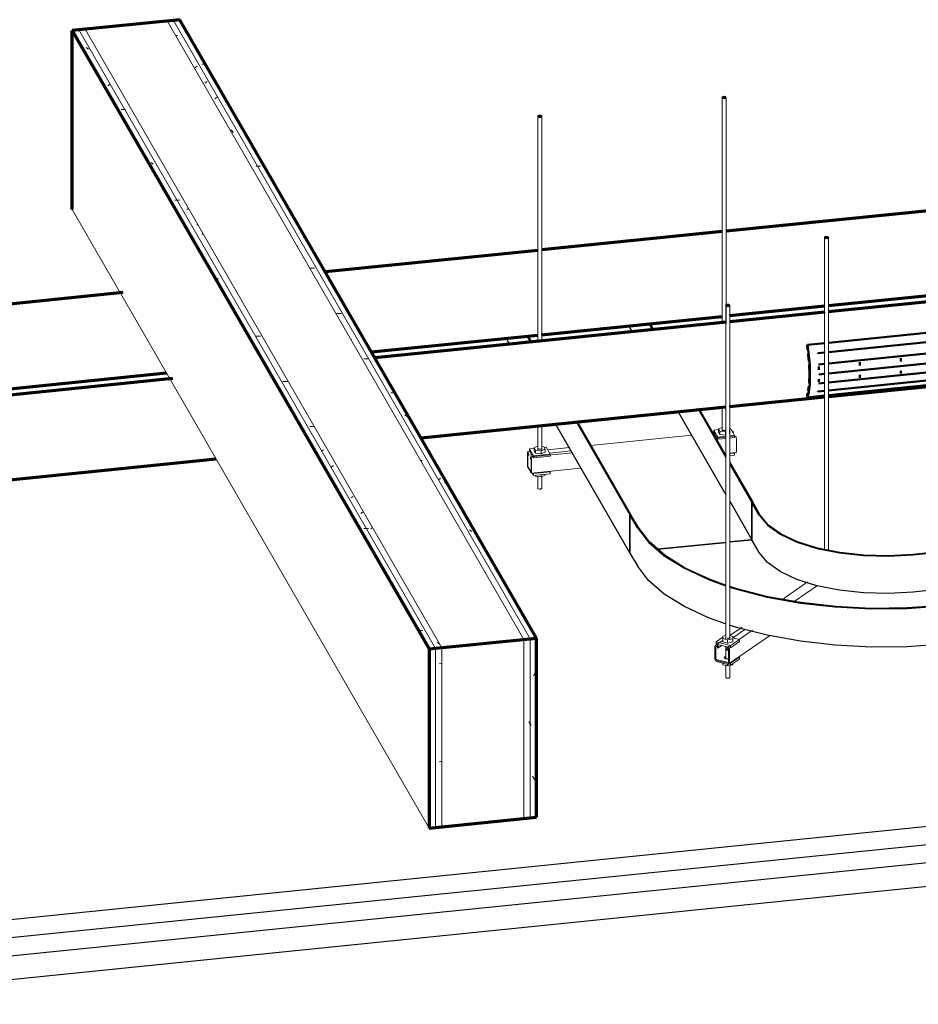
# Model space of a CAD drawing. Header units: inches. Extents: x -723 to 1689, y -292 to 603.
# Tile 22 of 40: x 463 to 548, y -103 to -10. Entities that reach past the tile are written whole.
import ezdxf

# ---------------------------------------------------------------- set-up
doc = ezdxf.new("R2010")
doc.units = ezdxf.units.IN
doc.header["$MEASUREMENT"] = 0
doc.linetypes.add('Center', pattern=[1.25, 0.25, -0.1875, 0.625, -0.1875])
for name, color, linetype, lineweight in [('A-WALL', 113, 'Continuous', 18), ('A-WALL-PATT', 111, 'Continuous', 60), ('E-CABL-TRAY', 211, 'Continuous', 30), ('E-POWR-CNDT', 130, 'Continuous', 30), ('I-WALL', 2, 'Continuous', 18), ('M-HVAC-CDFF', 50, 'Continuous', 40), ('M-HVAC-DUCT', 70, 'Continuous', 60), ('S-BEAM', 12, 'Continuous', 9), ('S-COLS', 52, 'Continuous', 9), ('S-FSTN', 2, 'Continuous', 9)]:
    doc.layers.add(name, color=color, linetype=linetype, lineweight=lineweight)
pattern_1 = [(0, (280.7, -203.18), (10.24, 1.075), [0.4224, -7.258, 0.4224, -7.258, -40.96]), (0, (280.7, -203.18), (10.24, 1.075), [-15.36, 0.4224, -14.938, 0.4224, -7.258, -17.92]), (0, (280.7, -203.18), (10.24, 1.075), [-38.4, 0.4224, -4.698, 0.4224, -12.378]), (143.968, (284.54, -202.642), (-7.337185, 3.186645), [0.26116, -4.487, 0.26116, -4.487, -25.325]), (143.968, (284.54, -202.642), (-7.337185, 3.186645), [-9.497, 0.26116, -9.236, 0.26116, -4.487, -11.08]), (143.968, (284.54, -202.642), (-7.337185, 3.186645), [-23.742, 0.26116, -2.904, 0.26116, -7.653]), (216.032, (285.82, -200.492), (-2.903239, -4.2622), [0.26116, -4.487, 0.26116, -4.487, -25.325]), (216.032, (285.82, -200.492), (-2.903239, -4.2622), [-9.497, 0.26116, -9.236, 0.26116, -4.487, -11.08]), (216.032, (285.82, -200.492), (-2.903239, -4.2622), [-23.742, 0.26116, -2.904, 0.26116, -7.653])]
pattern_2 = [(5.806, (214.247, -83.982), (9.952693, 3.334927), [0.41266, -7.09, 0.41266, -7.09, -40.015]), (5.806, (214.247, -83.982), (9.952693, 3.334927), [-15.006, 0.41266, -14.593, 0.41266, -7.09, -17.507]), (5.806, (214.247, -83.982), (9.952693, 3.334927), [-37.514, 0.41266, -4.589, 0.41266, -12.092]), (123.416, (217.979, -82.441), (-7.130957, 6.1614), [0.37273, -6.404, 0.37273, -6.404, -36.144]), (123.416, (217.979, -82.441), (-7.130957, 6.1614), [-13.554, 0.37273, -13.181, 0.37273, -6.404, -15.813]), (123.416, (217.979, -82.441), (-7.130957, 6.1614), [-33.885, 0.37273, -4.145, 0.37273, -10.922]), (239.812, (219.223, -77.668), (-2.821277, -9.497387), [0.40822, -7.014, 0.40822, -46.599]), (239.812, (219.223, -77.668), (-2.821277, -9.497387), [-7.83, -7.014, 0.40822, -14.436, -24.741]), (239.812, (219.223, -77.668), (-2.821277, -9.497387), [-29.689, 0.40822, -7.014, 0.40822, -16.91]), (239.812, (219.223, -77.668), (-2.821277, -9.497387), [-37.519, -4.54, 0.40822, -11.962])]

# ---------------------------------------------------------------- blocks, each defined once
blk = doc.blocks.new('ST-VDC-01_ARCH_REF_v001_rvt_rvt-3-3D - L1 - Retail 109')
at = {"layer": 'A-WALL-PATT', "lineweight": 9}
h = blk.add_hatch(dxfattribs=at)
h.set_pattern_fill('FP_13', color=256, style=0, pattern_type=2)
h.set_pattern_definition(pattern_1)
h.paths.add_polyline_path([(404.49, -68.567), (405.097, -68.505), (371.255, -9.802), (370.647, -9.864), (402.569, -65.236)])
h = blk.add_hatch(dxfattribs=at)
h.set_pattern_fill('FP_13', color=256, style=0, pattern_type=2)
h.set_pattern_definition(pattern_1)
h.paths.add_polyline_path([(405.097, -68.505), (405.705, -68.444), (371.862, -9.741), (371.255, -9.802), (403.024, -64.909)])
h = blk.add_hatch(dxfattribs=at)
h.set_pattern_fill('FP_13', color=256, style=0, pattern_type=2)
h.set_pattern_definition(pattern_1)
h.paths.add_polyline_path([(395.5, -69.481), (396.107, -69.42), (362.265, -10.716), (361.657, -10.778), (392.863, -64.909)])
h = blk.add_hatch(dxfattribs=at)
h.set_pattern_fill('FP_13', color=256, style=0, pattern_type=2)
h.set_pattern_definition(pattern_1)
h.paths.add_polyline_path([(396.107, -69.42), (396.714, -69.358), (362.872, -10.655), (362.265, -10.716), (393.506, -64.909)])
h = blk.add_hatch(dxfattribs=at)
h.set_pattern_fill('FP_9', color=256, style=0, pattern_type=2)
h.set_pattern_definition(pattern_2)
h.paths.add_polyline_path([(404.49, -85.562), (405.097, -85.501), (405.097, -68.505), (404.49, -68.567), (404.49, -83.812)])
h = blk.add_hatch(dxfattribs=at)
h.set_pattern_fill('FP_9', color=256, style=0, pattern_type=2)
h.set_pattern_definition(pattern_2)
h.paths.add_polyline_path([(405.097, -85.501), (405.705, -85.439), (405.705, -68.444), (405.097, -68.505), (405.097, -83.812)])
h = blk.add_hatch(dxfattribs=at)
h.set_pattern_fill('FP_9', color=256, style=0, pattern_type=2)
h.set_pattern_definition(pattern_2)
h.paths.add_polyline_path([(395.5, -86.476), (396.107, -86.415), (396.107, -69.42), (395.5, -69.481), (395.5, -83.812)])
h = blk.add_hatch(dxfattribs=at)
h.set_pattern_fill('FP_9', color=256, style=0, pattern_type=2)
h.set_pattern_definition(pattern_2)
h.paths.add_polyline_path([(396.107, -86.415), (396.714, -86.353), (396.714, -69.358), (396.107, -69.42), (396.107, -83.812)])
at = {"layer": 'A-WALL', "color": 10}
for p, q in [((404.49, -68.567), (370.647, -9.864)), ((405.097, -68.505), (371.255, -9.802)), ((396.107, -69.42), (362.265, -10.716)), ((396.714, -69.358), (362.872, -10.655)), ((404.49, -85.562), (404.49, -68.567)), ((405.097, -85.501), (405.097, -68.505)), ((396.107, -86.415), (396.107, -69.42)), ((396.714, -86.353), (396.714, -69.358))]:
    blk.add_line(p, q, dxfattribs=at)
at = {"layer": 'I-WALL', "color": 250, "lineweight": 70}
for p, q in [((371.862, -9.741), (361.657, -10.778)), ((405.705, -68.444), (371.862, -9.741)), ((361.657, -10.778), (395.5, -69.481)), ((361.657, -27.773), (361.657, -10.778)), ((395.5, -69.481), (405.705, -68.444)), ((405.705, -85.439), (405.705, -68.444)), ((395.5, -69.481), (395.5, -86.476)), ((395.5, -86.476), (405.705, -85.439))]:
    blk.add_line(p, q, dxfattribs=at)
at = {"layer": 'I-WALL', "color": 10}
blk.add_line((361.657, -27.773), (395.5, -86.476), dxfattribs=at)
blk = doc.blocks.new('Supply Grille - Double Deflection - Curve Face Rectangular Neck - 16x4 Connection 8 Diameter Duct-V45-3D - L1 - Retail 109')
at = {"layer": 'M-HVAC-CDFF', "color": 172, "lineweight": 50}
for p, q in [((448.661, -38.851), (433.39, -40.404)), ((447.931, -39.827), (433.39, -41.305)), ((431.41, -40.605), (431.365, -40.674)), ((431.365, -40.674), (431.427, -41.097)), ((433.057, -40.438), (431.41, -40.605)), ((433.391, -42.377), (448.021, -40.889)), ((433.056, -41.339), (432.38, -41.408)), ((433.395, -43.336), (448.049, -41.846)), ((432.47, -42.471), (433.055, -42.411)), ((433.395, -44.192), (448.021, -42.705)), ((432.498, -43.427), (433.055, -43.37)), ((447.931, -43.457), (433.396, -44.935)), ((433.396, -45.395), (448.662, -43.843)), ((432.47, -44.286), (433.054, -44.226)), ((431.427, -45.164), (431.365, -45.372)), ((431.365, -45.372), (431.41, -45.597)), ((431.41, -45.597), (433.053, -45.43)), ((433.053, -44.969), (432.38, -45.038))]:
    blk.add_line(p, q, dxfattribs=at)
for points in [[(448.661, -38.851, 0), (448.791, -39.827, 0), (448.872, -40.815, 0), (448.899, -41.759, 0), (448.872, -42.608, 0), (448.791, -43.315, 0), (448.662, -43.843, 0)], [(431.41, -45.597, 0), (431.54, -45.069, 0), (431.62, -44.362, 0), (431.648, -43.513, 0), (431.62, -42.569, 0), (431.539, -41.581, 0), (431.41, -40.605, 0)], [(431.474, -41.478, 0), (431.487, -41.593, 0), (431.538, -42.144, 0)], [(431.56, -42.466, 0), (431.563, -42.522, 0), (431.589, -43.411, 0)], [(431.589, -43.411, 0), (431.563, -44.21, 0), (431.56, -44.255, 0)], [(431.538, -44.502, 0), (431.487, -44.876, 0), (431.474, -44.947, 0)]]:
    blk.add_polyline3d(points, dxfattribs=at)
for centre, start_param, end_param in [((447.049, -40.111), 4.749362, 4.757994), ((435.386, -41.297), 4.749362, 4.757994), ((439.273, -40.902), 4.749362, 4.757994), ((443.161, -40.506), 4.749362, 4.757994), ((447.049, -40.111), 4.381479, 4.459483), ((431.498, -41.692), 4.749362, 4.757994), ((439.273, -40.902), 4.381479, 4.459483), ((443.161, -40.506), 4.381479, 4.459483), ((431.498, -41.692), 4.381479, 4.459483), ((435.386, -41.297), 4.381479, 4.459483), ((443.161, -40.506), 4.076674, 4.1546), ((447.049, -40.111), 4.076674, 4.1546), ((431.498, -41.692), 4.076674, 4.1546), ((435.386, -41.297), 4.076674, 4.1546), ((439.273, -40.902), 4.076674, 4.1546), ((443.161, -40.506), 3.778079, 3.786808), ((447.049, -40.111), 3.778079, 3.786808), ((435.386, -41.297), 3.778079, 3.786808), ((439.273, -40.902), 3.778079, 3.786808), ((431.498, -41.692), 3.778079, 3.786808)]:
    blk.add_ellipse(centre, major_axis=(-0.43, 4.228), ratio=0.213552, start_param=start_param, end_param=end_param, dxfattribs=at)
blk = doc.blocks.new('ST-VDC-01_HVAC_REF_v001_rvt_rvt-3-3D - L1 - Retail 109')
at = {"layer": 'M-HVAC-DUCT', "color": 200, "lineweight": 70}
for p, q in [((507.282, -21.324), (423.681, -29.824)), ((423.314, -29.862), (406.186, -31.603)), ((405.82, -31.641), (385.669, -33.689)), ((433.388, -36.879), (466.78, -33.484)), ((366.441, -35.644), (322.617, -40.1)), ((424.005, -37.833), (433.059, -36.912)), ((406.188, -39.644), (423.311, -37.903)), ((390.048, -41.285), (405.817, -39.682)), ((323.426, -48.059), (370.588, -43.264))]:
    blk.add_line(p, q, dxfattribs=at)
at = {"layer": 'M-HVAC-DUCT', "color": 180, "lineweight": 70}
for p, q in [((466.777, -34.085), (433.388, -37.479)), ((433.059, -37.513), (424.003, -38.434)), ((423.687, -38.466), (390.375, -41.853)), ((433.397, -45.52), (466.777, -42.126)), ((371.148, -43.808), (302.8, -50.757)), ((424.014, -46.474), (433.053, -45.555)), ((394.754, -49.449), (423.681, -46.507)), ((303.609, -58.716), (375.294, -51.427))]:
    blk.add_line(p, q, dxfattribs=at)
at = {"layer": 'M-HVAC-CDFF', "color": 172, "linetype": 'Center', "lineweight": 50}
blk.add_blockref('Supply Grille - Double Deflection - Curve Face Rectangular Neck - 16x4 Connection 8 Diameter Duct-V45-3D - L1 - Retail 109', (0, 0), dxfattribs=at)
blk = doc.blocks.new('Channel Horizontal Bend - Standard-1170927-3D - L1 - Retail 109')
at = {"layer": 'E-CABL-TRAY'}
for p, q in [((426.133, -55.569), (426.23, -55.559)), ((426.133, -59.108), (426.133, -55.569)), ((426.839, -56.793), (426.133, -55.569)), ((426.936, -56.784), (426.23, -55.559)), ((414.567, -56.745), (414.664, -56.735)), ((414.567, -60.375), (414.567, -56.745)), ((415.273, -57.969), (414.567, -56.745)), ((415.37, -57.959), (414.664, -56.735)), ((417.207, -60.016), (423.669, -59.359)), ((424.027, -59.322), (426.133, -59.108)), ((426.839, -60.333), (426.133, -59.108)), ((414.567, -60.375), (415.273, -61.6)), ((444.339, -60.199), (441.423, -60.496)), ((441.446, -60.536), (444.362, -60.24)), ((444.339, -60.199), (444.362, -60.24)), ((444.362, -60.24), (444.362, -63.779)), ((444.362, -63.779), (441.446, -64.076)), ((444.362, -63.779), (445.211, -65.252)), ((445.49, -65.224), (444.223, -65.353)), ((444.246, -65.394), (445.49, -65.267)), ((447.139, -65.056), (445.854, -65.187)), ((445.854, -65.23), (447.162, -65.097)), ((447.139, -65.056), (447.162, -65.097)), ((447.162, -65.097), (447.162, -68.727)), ((445.49, -68.897), (444.246, -69.024)), ((447.162, -68.727), (445.857, -68.86))]:
    blk.add_line(p, q, dxfattribs=at)
for points in [[(426.839, -56.793, 0), (427.62, -57.734, 0), (428.824, -58.592, 0), (430.403, -59.336, 0), (432.297, -59.935, 0), (434.433, -60.368, 0), (436.729, -60.618, 0), (439.097, -60.675, 0), (441.446, -60.536, 0)], [(441.423, -60.496, 0), (439.093, -60.633, 0), (436.745, -60.577, 0), (434.467, -60.329, 0), (432.349, -59.9, 0), (430.47, -59.305, 0), (428.904, -58.568, 0), (427.711, -57.716, 0), (426.936, -56.784, 0)], [(415.273, -57.969, 0), (416.314, -59.339, 0), (417.809, -60.633, 0), (419.727, -61.824, 0), (422.029, -62.889, 0), (423.629, -63.476, 0)], [(423.628, -63.422, 0), (422.098, -62.859, 0), (419.806, -61.798, 0), (417.896, -60.612, 0), (416.407, -59.324, 0), (415.37, -57.959, 0)], [(441.446, -64.076, 0), (439.097, -64.214, 0), (436.729, -64.158, 0), (434.433, -63.908, 0), (432.297, -63.475, 0), (430.403, -62.875, 0), (428.824, -62.132, 0), (427.62, -61.273, 0), (426.839, -60.333, 0)], [(423.626, -67.105, 0), (422.029, -66.519, 0), (419.727, -65.455, 0), (417.809, -64.263, 0), (416.314, -62.969, 0), (415.273, -61.6, 0)], [(444.223, -65.353, 0), (440.86, -65.59, 0), (437.451, -65.623, 0), (434.065, -65.452, 0), (430.772, -65.081, 0), (427.638, -64.517, 0), (424.727, -63.771, 0), (424.001, -63.545, 0)], [(424.004, -63.599, 0), (424.669, -63.805, 0), (427.592, -64.554, 0), (430.739, -65.121, 0), (434.046, -65.494, 0), (437.446, -65.665, 0), (440.869, -65.631, 0), (444.246, -65.394, 0)], [(444.246, -69.024, 0), (440.869, -69.262, 0), (437.446, -69.295, 0), (434.046, -69.124, 0), (430.739, -68.751, 0), (427.592, -68.184, 0), (424.669, -67.435, 0), (424.006, -67.23, 0)]]:
    blk.add_polyline3d(points, dxfattribs=at)
blk = doc.blocks.new('Vertical Rod - Rod-V73-3D - L1 - Retail 109')
at = {"layer": 'S-COLS'}
for p, q in [((405.815, -18.906), (405.815, -40.295)), ((406.19, -40.257), (406.19, -18.906)), ((405.815, -48.311), (405.815, -50.617)), ((406.19, -50.616), (406.19, -48.273)), ((405.815, -53.094), (405.815, -54.223)), ((406.19, -54.223), (406.19, -53.107)), ((405.82, -54.241), (405.815, -54.221))]:
    blk.add_line(p, q, dxfattribs=at)
at = {"layer": 'S-COLS', "lineweight": 50}
for points in [[(406.184, -18.888, 0), (405.958, -18.83, 0), (405.82, -18.925, 0)], [(405.82, -18.925, 0), (406.046, -18.983, 0), (406.184, -18.888, 0)]]:
    blk.add_polyline3d(points, dxfattribs=at)
at = {"layer": 'S-COLS'}
blk.add_polyline3d([(406.19, -54.225, 0), (406.182, -54.245, 0), (406.162, -54.264, 0), (406.131, -54.28, 0), (406.092, -54.292, 0), (406.046, -54.299, 0), (405.998, -54.301, 0), (405.949, -54.298, 0), (405.904, -54.29, 0), (405.866, -54.277, 0), (405.838, -54.26, 0), (405.82, -54.241, 0)], dxfattribs=at)
blk = doc.blocks.new('Vertical Rod - Rod-V74-3D - L1 - Retail 109')
at = {"layer": 'S-COLS'}
for p, q in [((423.309, -17.127), (423.309, -38.517)), ((423.684, -38.479), (423.684, -17.127)), ((423.309, -46.533), (423.309, -48.839))]:
    blk.add_line(p, q, dxfattribs=at)
at = {"layer": 'S-COLS', "lineweight": 50}
for points in [[(423.679, -17.109, 0), (423.453, -17.051, 0), (423.314, -17.146, 0)], [(423.314, -17.146, 0), (423.541, -17.204, 0), (423.679, -17.109, 0)]]:
    blk.add_polyline3d(points, dxfattribs=at)
blk = doc.blocks.new('P1060 Series Square Washer - P1064 - Rod Dia 1_2_-V75-3D - L1 - Retail 109')
at = {"layer": 'S-FSTN'}
for p, q in [((424.097, -48.544), (424.015, -48.552)), ((424.097, -48.544), (424.479, -49.207)), ((422.977, -48.657), (422.518, -48.704)), ((422.518, -48.704), (422.518, -48.903)), ((422.9, -49.367), (422.518, -48.704)), ((422.518, -48.903), (422.836, -49.455)), ((422.843, -49.467), (422.9, -49.566)), ((422.9, -49.367), (423.679, -49.288)), ((422.9, -49.566), (422.9, -49.367)), ((423.679, -49.487), (422.9, -49.566)), ((424.016, -49.254), (424.479, -49.207)), ((424.479, -49.405), (424.019, -49.452)), ((424.479, -49.207), (424.479, -49.405))]:
    blk.add_line(p, q, dxfattribs=at)
blk = doc.blocks.new('P1060 Series Square Washer - P1064 - Rod Dia 1_2_-V76-3D - L1 - Retail 109')
at = {"layer": 'S-FSTN'}
for p, q in [((405.483, -50.436), (405.023, -50.483)), ((406.602, -50.322), (406.434, -50.339)), ((406.602, -50.322), (406.985, -50.986)), ((405.023, -50.483), (405.023, -50.681)), ((405.405, -51.146), (405.023, -50.483)), ((405.023, -50.681), (405.342, -51.234)), ((405.349, -51.246), (405.405, -51.345)), ((405.405, -51.146), (406.985, -50.986)), ((405.405, -51.345), (405.405, -51.146)), ((406.985, -51.184), (405.405, -51.345)), ((406.985, -50.986), (406.985, -51.184))]:
    blk.add_line(p, q, dxfattribs=at)
blk = doc.blocks.new('Hex_Nut - P1064 - Rod Dia 1_2_-V77-3D - L1 - Retail 109')
at = {"layer": 'S-FSTN'}
for p, q in [((423.309, -48.455), (422.977, -48.591)), ((422.977, -48.591), (423.105, -48.812)), ((422.977, -48.891), (422.977, -48.591)), ((423.105, -49.113), (422.977, -48.891)), ((423.105, -48.812), (423.628, -48.88)), ((423.105, -49.113), (423.105, -48.812)), ((423.628, -49.18), (423.105, -49.113)), ((423.397, -48.721), (423.363, -48.709)), ((423.445, -48.731), (423.401, -48.722)), ((423.493, -48.734), (423.446, -48.731)), ((423.541, -48.732), (423.494, -48.734)), ((423.586, -48.725), (423.543, -48.732)), ((423.625, -48.713), (423.588, -48.724)), ((423.657, -48.697), (423.628, -48.712)), ((423.628, -48.88), (423.68, -48.859)), ((423.628, -49.18), (423.628, -48.88)), ((423.679, -49.159), (423.628, -49.18)), ((423.677, -48.679), (423.659, -48.696)), ((424.02, -49.02), (424.02, -48.719))]:
    blk.add_line(p, q, dxfattribs=at)
blk = doc.blocks.new('P1060 Series Square Washer - P1064 - Rod Dia 1_2_-V78-3D - L1 - Retail 109')
at = {"layer": 'S-FSTN'}
for p, q in [((423.585, -50.97), (423.678, -50.961)), ((424.02, -50.926), (424.479, -50.879)), ((424.479, -51.078), (424.02, -51.124)), ((424.451, -50.829), (424.479, -50.879)), ((424.479, -50.879), (424.479, -51.078))]:
    blk.add_line(p, q, dxfattribs=at)
blk = doc.blocks.new('P1060 Series Square Washer - P1064 - Rod Dia 1_2_-V79-3D - L1 - Retail 109')
at = {"layer": 'S-FSTN'}
for p, q in [((405.273, -52.787), (405.405, -53.017)), ((405.405, -52.818), (405.377, -52.769)), ((405.405, -52.818), (406.985, -52.658)), ((405.405, -53.017), (405.405, -52.818)), ((406.985, -52.856), (405.405, -53.017)), ((406.955, -52.607), (406.985, -52.658)), ((406.985, -52.658), (406.985, -52.856))]:
    blk.add_line(p, q, dxfattribs=at)
blk = doc.blocks.new('Hex_Nut - P1064 - Rod Dia 1_2_-V80-3D - L1 - Retail 109')
at = {"layer": 'S-FSTN'}
for p, q in [((405.815, -50.233), (405.483, -50.369)), ((405.483, -50.369), (405.61, -50.591)), ((405.483, -50.67), (405.483, -50.369)), ((406.183, -50.458), (406.164, -50.475)), ((406.191, -50.436), (406.184, -50.456)), ((406.397, -50.276), (406.189, -50.25)), ((406.525, -50.498), (406.397, -50.276)), ((405.61, -50.892), (405.483, -50.67)), ((405.61, -50.591), (406.134, -50.659)), ((405.61, -50.892), (405.61, -50.591)), ((406.134, -50.959), (405.61, -50.892)), ((405.903, -50.5), (405.868, -50.488)), ((405.951, -50.509), (405.907, -50.501)), ((405.998, -50.512), (405.951, -50.509)), ((406.046, -50.51), (405.999, -50.512)), ((406.091, -50.503), (406.048, -50.51)), ((406.13, -50.492), (406.094, -50.503)), ((406.163, -50.476), (406.133, -50.491)), ((406.134, -50.659), (406.525, -50.498)), ((406.134, -50.959), (406.134, -50.659)), ((406.525, -50.799), (406.134, -50.959)), ((406.525, -50.799), (406.525, -50.498))]:
    blk.add_line(p, q, dxfattribs=at)
blk = doc.blocks.new('Hex_Nut - P1064 - Rod Dia 1_2_-V81-3D - L1 - Retail 109')
at = {"layer": 'S-FSTN'}
for p, q in [((405.61, -53.063), (405.574, -53)), ((405.61, -53.063), (405.61, -52.996)), ((406.134, -53.13), (405.61, -53.063)), ((406.134, -53.13), (406.134, -52.943)), ((406.525, -52.97), (406.134, -53.13)), ((406.525, -52.97), (406.525, -52.903))]:
    blk.add_line(p, q, dxfattribs=at)
blk = doc.blocks.new('Channel - Beam Loading T-Series - P1000T-V82-3D - L1 - Retail 109')
at = {"layer": 'S-BEAM'}
for p, q in [((420.416, -49.183), (410.87, -50.153)), ((422.639, -48.957), (422.436, -48.977)), ((422.612, -49.283), (422.73, -49.271)), ((423.679, -49.369), (422.718, -49.467)), ((424.591, -49.276), (424.019, -49.335)), ((424.306, -48.787), (424.241, -48.794)), ((424.326, -48.805), (424.336, -48.821)), ((424.605, -49.288), (424.615, -49.306)), ((408.85, -50.359), (406.747, -50.573)), ((424.662, -49.567), (424.662, -50.738)), ((404.841, -50.88), (404.841, -52.051)), ((404.866, -52.093), (404.866, -50.957)), ((405.144, -50.735), (404.867, -50.764)), ((404.897, -50.798), (404.888, -50.781)), ((404.888, -50.91), (404.897, -50.927)), ((404.905, -50.968), (404.905, -51.008)), ((404.922, -51.082), (405.236, -51.05)), ((404.929, -51.051), (404.929, -50.977)), ((405.135, -51.332), (405.135, -51.407)), ((409.118, -50.85), (405.153, -51.253)), ((405.164, -51.392), (405.165, -51.392)), ((405.176, -51.282), (405.166, -51.265)), ((405.167, -51.394), (405.176, -51.411)), ((406.923, -50.879), (408.972, -50.67)), ((423.56, -50.928), (423.678, -50.916)), ((424.02, -50.881), (424.643, -50.818)), ((405.191, -52.687), (404.873, -52.135)), ((404.873, -52.23), (405.191, -52.782)), ((405.152, -51.481), (405.201, -51.476)), ((405.159, -51.45), (405.159, -51.41)), ((405.198, -51.534), (405.198, -52.671)), ((405.205, -52.794), (409.92, -52.315)), ((405.223, -52.714), (405.223, -51.543)), ((405.193, -52.689), (405.191, -52.687))]:
    blk.add_line(p, q, dxfattribs=at)
for points in [[(424.303, -48.788, 0), (424.314, -48.79, 0), (424.326, -48.805, 0)], [(424.336, -48.821, 0), (424.344, -48.84, 0), (424.352, -48.866, 0), (424.358, -48.897, 0), (424.363, -48.931, 0), (424.367, -48.967, 0), (424.368, -49.001, 0)], [(424.589, -49.277, 0), (424.597, -49.278, 0), (424.605, -49.288, 0)], [(424.615, -49.306, 0), (424.627, -49.333, 0), (424.638, -49.37, 0), (424.648, -49.416, 0), (424.655, -49.466, 0), (424.66, -49.517, 0), (424.662, -49.567, 0)], [(404.888, -50.781, 0), (404.875, -50.766, 0), (404.864, -50.765, 0), (404.855, -50.776, 0), (404.847, -50.801, 0), (404.842, -50.836, 0), (404.841, -50.88, 0)], [(404.866, -50.957, 0), (404.866, -50.936, 0), (404.868, -50.919, 0), (404.872, -50.908, 0), (404.877, -50.902, 0), (404.882, -50.903, 0), (404.888, -50.91, 0)], [(404.929, -50.977, 0), (404.928, -50.943, 0), (404.925, -50.908, 0), (404.92, -50.873, 0), (404.913, -50.842, 0), (404.906, -50.816, 0), (404.897, -50.798, 0)], [(404.901, -50.937, 0), (404.902, -50.944, 0), (404.904, -50.952, 0), (404.904, -50.96, 0), (404.905, -50.968, 0)], [(404.908, -51.045, 0), (404.91, -51.057, 0), (404.913, -51.067, 0), (404.915, -51.074, 0), (404.918, -51.08, 0), (404.921, -51.082, 0), (404.922, -51.082, 0)], [(404.924, -51.081, 0), (404.926, -51.077, 0), (404.928, -51.071, 0), (404.929, -51.062, 0), (404.929, -51.051, 0)], [(405.166, -51.265, 0), (405.158, -51.254, 0), (405.151, -51.253, 0), (405.144, -51.261, 0), (405.139, -51.278, 0), (405.136, -51.302, 0), (405.135, -51.332, 0)], [(405.159, -51.41, 0), (405.16, -51.403, 0), (405.16, -51.397, 0), (405.162, -51.394, 0), (405.163, -51.392, 0)], [(405.223, -51.543, 0), (405.222, -51.494, 0), (405.217, -51.442, 0), (405.209, -51.392, 0), (405.2, -51.347, 0), (405.189, -51.309, 0), (405.176, -51.282, 0)], [(424.662, -50.738, 0), (424.66, -50.768, 0), (424.657, -50.792, 0), (424.652, -50.809, 0), (424.646, -50.817, 0), (424.643, -50.818, 0)], [(404.841, -52.051, 0), (404.842, -52.085, 0), (404.845, -52.12, 0), (404.85, -52.155, 0), (404.857, -52.186, 0), (404.865, -52.212, 0), (404.873, -52.23, 0)], [(404.873, -52.135, 0), (404.871, -52.13, 0), (404.869, -52.124, 0), (404.868, -52.117, 0), (404.867, -52.109, 0), (404.866, -52.101, 0), (404.866, -52.093, 0)], [(405.136, -51.432, 0), (405.138, -51.444, 0), (405.14, -51.456, 0), (405.143, -51.466, 0), (405.146, -51.474, 0), (405.149, -51.479, 0), (405.151, -51.481, 0), (405.152, -51.481, 0)], [(405.154, -51.48, 0), (405.156, -51.477, 0), (405.158, -51.47, 0), (405.159, -51.461, 0), (405.159, -51.45, 0)], [(405.176, -51.411, 0), (405.182, -51.424, 0), (405.187, -51.441, 0), (405.192, -51.463, 0), (405.196, -51.487, 0), (405.198, -51.511, 0), (405.198, -51.534, 0)], [(405.191, -52.782, 0), (405.199, -52.792, 0), (405.207, -52.793, 0), (405.214, -52.785, 0), (405.219, -52.769, 0), (405.222, -52.744, 0), (405.223, -52.714, 0)], [(405.198, -52.678, 0), (405.198, -52.683, 0), (405.196, -52.687, 0), (405.195, -52.689, 0), (405.194, -52.689, 0)]]:
    blk.add_polyline3d(points, dxfattribs=at)
blk = doc.blocks.new('Vertical Rod - Rod-V96-3D - L1 - Retail 109')
at = {"layer": 'S-COLS'}
for p, q in [((423.661, -36.865), (423.661, -68.575)), ((424.036, -68.576), (424.036, -36.865)), ((423.661, -69.242), (423.661, -70.453)), ((423.661, -71.047), (423.661, -72.182)), ((424.036, -72.182), (424.036, -71.047))]:
    blk.add_line(p, q, dxfattribs=at)
at = {"layer": 'S-COLS', "lineweight": 50}
for points in [[(423.946, -36.798, 0), (423.688, -36.824, 0), (423.75, -36.933, 0)], [(423.75, -36.933, 0), (424.008, -36.906, 0), (423.946, -36.798, 0)]]:
    blk.add_polyline3d(points, dxfattribs=at)
at = {"layer": 'S-COLS'}
for points in [[(423.75, -72.249, 0), (423.712, -72.236, 0), (423.683, -72.219, 0), (423.666, -72.2, 0), (423.661, -72.18, 0)], [(424.035, -72.183, 0), (424.028, -72.204, 0), (424.008, -72.223, 0), (423.977, -72.239, 0), (423.938, -72.251, 0), (423.892, -72.258, 0), (423.843, -72.26, 0), (423.795, -72.257, 0), (423.75, -72.249, 0)]]:
    blk.add_polyline3d(points, dxfattribs=at)
blk = doc.blocks.new('Vertical Rod - Rod-V97-3D - L1 - Retail 109')
at = {"layer": 'S-COLS'}
for p, q in [((433.036, -30.413), (433.036, -60.039)), ((433.411, -60.115), (433.411, -30.413))]:
    blk.add_line(p, q, dxfattribs=at)
at = {"layer": 'S-COLS', "lineweight": 50}
for points in [[(433.321, -30.345, 0), (433.064, -30.371, 0), (433.126, -30.48, 0)], [(433.126, -30.48, 0), (433.384, -30.454, 0), (433.321, -30.345, 0)]]:
    blk.add_polyline3d(points, dxfattribs=at)
blk = doc.blocks.new('P1060 Series Square Washer - P1064 - Rod Dia 1_2_-V98-3D - L1 - Retail 109')
at = {"layer": 'S-FSTN'}
for p, q in [((423.376, -68.363), (422.732, -68.806)), ((422.732, -68.806), (422.732, -69.005)), ((424.119, -69.161), (422.732, -68.806)), ((422.732, -69.005), (422.899, -69.047)), ((422.902, -69.048), (423.908, -69.306)), ((424.119, -69.161), (424.966, -68.579)), ((424.966, -68.777), (424.119, -69.36)), ((424.119, -69.36), (424.119, -69.161)), ((424.326, -68.415), (424.966, -68.579)), ((424.966, -68.579), (424.966, -68.777)), ((423.913, -69.307), (424.119, -69.36))]:
    blk.add_line(p, q, dxfattribs=at)
blk = doc.blocks.new('P1060 Series Square Washer - P1064 - Rod Dia 1_2_-V99-3D - L1 - Retail 109')
at = {"layer": 'S-FSTN'}
for p, q in [((422.732, -70.569), (422.732, -70.677)), ((422.732, -70.677), (424.119, -71.032)), ((422.751, -70.483), (422.734, -70.479)), ((423.636, -70.31), (423.661, -70.295)), ((423.922, -70.783), (423.905, -70.779)), ((424.119, -70.834), (424.049, -70.816)), ((424.119, -70.834), (424.966, -70.251)), ((424.966, -70.45), (424.119, -71.032)), ((424.119, -71.032), (424.119, -70.834)), ((424.906, -70.236), (424.966, -70.251)), ((424.966, -70.251), (424.966, -70.45))]:
    blk.add_line(p, q, dxfattribs=at)
blk.add_polyline3d([(423.605, -70.388, 0), (423.599, -70.362, 0), (423.609, -70.335, 0), (423.636, -70.31, 0)], dxfattribs=at)
blk = doc.blocks.new('Hex_Nut - P1064 - Rod Dia 1_2_-V100-3D - L1 - Retail 109')
at = {"layer": 'S-FSTN'}
for p, q in [((423.659, -68.209), (423.379, -68.272)), ((424.326, -68.283), (424.035, -68.208)), ((423.379, -68.272), (423.372, -68.501)), ((423.372, -68.501), (423.836, -68.62)), ((423.372, -68.802), (423.372, -68.501)), ((423.836, -68.921), (423.372, -68.802)), ((423.836, -68.62), (424.319, -68.513)), ((423.836, -68.921), (423.836, -68.62)), ((424.319, -68.813), (423.836, -68.921)), ((423.939, -68.461), (423.894, -68.469)), ((424.028, -68.416), (424.009, -68.433)), ((424.036, -68.394), (424.029, -68.414)), ((424.319, -68.513), (424.326, -68.283)), ((424.319, -68.813), (424.319, -68.513)), ((424.326, -68.583), (424.319, -68.813)), ((424.326, -68.583), (424.326, -68.283))]:
    blk.add_line(p, q, dxfattribs=at)
for points in [[(423.89, -68.469, 0), (423.844, -68.471, 0), (423.796, -68.468, 0)], [(424.008, -68.434, 0), (423.978, -68.449, 0), (423.939, -68.461, 0)]]:
    blk.add_polyline3d(points, dxfattribs=at)
blk = doc.blocks.new('Hex_Nut - P1064 - Rod Dia 1_2_-V101-3D - L1 - Retail 109')
at = {"layer": 'S-FSTN'}
for p, q in [((423.372, -70.973), (423.372, -70.841)), ((423.836, -71.092), (423.372, -70.973)), ((423.836, -71.092), (423.836, -70.96)), ((424.112, -71.03), (423.836, -71.092)), ((424.319, -70.984), (424.127, -71.027)), ((424.322, -70.893), (424.319, -70.984)), ((424.319, -70.984), (424.319, -70.895))]:
    blk.add_line(p, q, dxfattribs=at)
blk = doc.blocks.new('Channel - Beam Loading T-Series - P1000T-V102-3D - L1 - Retail 109')
at = {"layer": 'S-BEAM'}
for p, q in [((431.423, -63.122), (429.032, -64.768)), ((432.368, -63.447), (430.155, -64.97)), ((423.983, -70.861), (427.813, -68.224)), ((425.201, -67.405), (424.035, -68.207)), ((424.342, -68.419), (425.472, -67.641)), ((426.198, -67.693), (424.926, -68.569)), ((423.372, -68.664), (422.692, -69.132)), ((422.839, -69.124), (422.804, -69.115)), ((422.941, -69.384), (423.285, -69.146)), ((424.071, -69.157), (423.739, -69.386)), ((422.635, -69.252), (422.635, -70.423)), ((422.724, -70.445), (422.724, -69.309)), ((422.804, -69.244), (422.839, -69.253)), ((422.866, -69.288), (422.866, -69.329)), ((422.956, -69.352), (422.956, -69.278)), ((423.701, -69.467), (423.701, -69.543)), ((423.775, -69.598), (423.922, -69.497)), ((423.791, -69.566), (423.791, -69.525)), ((423.852, -69.384), (423.815, -69.374)), ((423.817, -69.504), (423.852, -69.513)), ((423.932, -69.618), (423.932, -70.755)), ((424.022, -70.778), (424.022, -69.607)), ((423.905, -70.777), (422.751, -70.481)), ((422.751, -70.576), (423.905, -70.872)), ((423.56, -70.242), (423.663, -70.172))]:
    blk.add_line(p, q, dxfattribs=at)
for points in [[(422.804, -69.115, 0), (422.76, -69.11, 0), (422.719, -69.118, 0), (422.684, -69.137, 0), (422.657, -69.168, 0), (422.64, -69.207, 0), (422.635, -69.252, 0)], [(422.956, -69.278, 0), (422.952, -69.245, 0), (422.94, -69.212, 0), (422.922, -69.182, 0), (422.898, -69.156, 0), (422.87, -69.136, 0), (422.839, -69.124, 0)], [(422.724, -69.309, 0), (422.727, -69.287, 0), (422.735, -69.269, 0), (422.748, -69.255, 0), (422.764, -69.245, 0), (422.784, -69.242, 0), (422.804, -69.244, 0)], [(422.839, -69.253, 0), (422.846, -69.256, 0), (422.852, -69.26, 0), (422.858, -69.266, 0), (422.862, -69.273, 0), (422.865, -69.281, 0), (422.866, -69.288, 0)], [(422.867, -69.34, 0), (422.871, -69.352, 0), (422.877, -69.363, 0), (422.885, -69.373, 0), (422.895, -69.381, 0)], [(422.905, -69.386, 0), (422.916, -69.389, 0), (422.927, -69.389, 0), (422.936, -69.386, 0), (422.944, -69.381, 0), (422.951, -69.373, 0), (422.954, -69.363, 0), (422.956, -69.352, 0)], [(423.815, -69.374, 0), (423.786, -69.371, 0), (423.758, -69.376, 0), (423.734, -69.389, 0), (423.716, -69.41, 0), (423.704, -69.436, 0), (423.701, -69.467, 0)], [(423.701, -69.543, 0), (423.702, -69.554, 0), (423.706, -69.566, 0), (423.712, -69.577, 0), (423.72, -69.587, 0), (423.73, -69.595, 0), (423.74, -69.6, 0), (423.751, -69.603, 0), (423.762, -69.603, 0), (423.771, -69.6, 0), (423.779, -69.594, 0), (423.785, -69.587, 0), (423.789, -69.577, 0), (423.791, -69.566, 0)], [(423.791, -69.525, 0), (423.791, -69.518, 0), (423.794, -69.512, 0), (423.798, -69.507, 0), (423.804, -69.504, 0), (423.81, -69.503, 0), (423.817, -69.504, 0)], [(424.022, -69.607, 0), (424.016, -69.559, 0), (423.999, -69.511, 0), (423.972, -69.467, 0), (423.937, -69.43, 0), (423.896, -69.401, 0), (423.852, -69.384, 0)], [(423.852, -69.513, 0), (423.873, -69.521, 0), (423.892, -69.534, 0), (423.909, -69.552, 0), (423.921, -69.573, 0), (423.929, -69.596, 0), (423.932, -69.618, 0)], [(422.635, -70.423, 0), (422.639, -70.456, 0), (422.65, -70.489, 0), (422.669, -70.519, 0), (422.693, -70.545, 0), (422.721, -70.564, 0), (422.751, -70.576, 0)], [(422.751, -70.481, 0), (422.744, -70.478, 0), (422.738, -70.473, 0), (422.732, -70.468, 0), (422.728, -70.461, 0), (422.725, -70.453, 0), (422.724, -70.445, 0)], [(423.932, -70.408, 0), (423.866, -70.419, 0), (423.793, -70.422, 0), (423.721, -70.417, 0), (423.654, -70.405, 0), (423.597, -70.385, 0), (423.553, -70.36, 0), (423.527, -70.332, 0), (423.519, -70.301, 0), (423.53, -70.27, 0), (423.56, -70.242, 0)], [(423.919, -70.776, 0), (423.912, -70.777, 0), (423.905, -70.777, 0)], [(423.905, -70.872, 0), (423.935, -70.876, 0), (423.963, -70.871, 0), (423.988, -70.857, 0), (424.006, -70.836, 0), (424.018, -70.809, 0), (424.022, -70.778, 0)], [(423.932, -70.755, 0), (423.931, -70.762, 0), (423.929, -70.768, 0), (423.924, -70.773, 0), (423.923, -70.774, 0)]]:
    blk.add_polyline3d(points, dxfattribs=at)

msp = doc.modelspace()

# ---------------------------------------------------------------- linework, layer by layer
at = {"layer": 'E-CABL-TRAY'}
for p, q in [((520.826325, -38.794515), (521.167114, -39.385648)), ((522.753826, -38.598538), (523.094615, -39.189671)), ((522.851018, -38.588656), (523.191807, -39.179789)), ((509.211043, -39.975486), (509.551832, -40.56662)), ((511.187967, -39.774485), (511.528756, -40.365618)), ((511.285159, -39.764603), (511.625948, -40.355736)), ((525.532477, -46.957812), (530.076901, -54.840576)), ((527.459978, -46.761835), (530.07992, -51.30639)), ((527.55717, -46.751953), (530.080072, -51.128182)), ((513.917195, -48.138784), (520.9714, -60.375016)), ((515.894119, -47.937782), (520.9714, -56.744839)), ((515.991311, -47.9279), (521.068592, -56.734957)), ((530.425094, -51.726657), (532.634451, -55.559011)), ((530.425247, -51.905394), (532.537259, -55.568893)), ((530.432167, -55.456819), (532.537259, -59.108314)), ((532.634451, -55.559011), (532.537259, -55.568893)), ((532.537259, -55.568893), (532.537259, -59.108314)), ((521.068592, -56.734957), (520.9714, -56.744839)), ((520.9714, -56.744839), (520.9714, -60.375016)), ((530.073042, -59.358861), (523.611004, -60.015882)), ((532.537259, -59.108314), (530.431597, -59.322405))]:
    msp.add_line(p, q, dxfattribs=at)
at = {"layer": 'E-POWR-CNDT'}
for p, q in [((552.263203, -86.02606), (438.926792, -97.549421)), ((553.612771, -87.617198), (438.927092, -99.277745)), ((554.554003, -89.249861), (438.927391, -101.006076)), ((438.941835, -103.212934), (555.183825, -91.394151))]:
    msp.add_line(p, q, dxfattribs=at)

# ---------------------------------------------------------------- block references
at = {"color": 250, "lineweight": 9}
for name in ['ST-VDC-01_ARCH_REF_v001_rvt_rvt-3-3D - L1 - Retail 109', 'ST-VDC-01_HVAC_REF_v001_rvt_rvt-3-3D - L1 - Retail 109']:
    msp.add_blockref(name, (106.404314, 0), dxfattribs=at)
at = {"layer": 'E-CABL-TRAY'}
msp.add_blockref('Channel Horizontal Bend - Standard-1170927-3D - L1 - Retail 109', (106.404314, 0), dxfattribs=at)
at = {"layer": 'S-BEAM'}
for name in ['Channel - Beam Loading T-Series - P1000T-V82-3D - L1 - Retail 109', 'Channel - Beam Loading T-Series - P1000T-V102-3D - L1 - Retail 109']:
    msp.add_blockref(name, (106.404314, 0), dxfattribs=at)
at = {"layer": 'S-COLS'}
for name in ['Vertical Rod - Rod-V74-3D - L1 - Retail 109', 'Vertical Rod - Rod-V73-3D - L1 - Retail 109', 'Vertical Rod - Rod-V97-3D - L1 - Retail 109', 'Vertical Rod - Rod-V96-3D - L1 - Retail 109']:
    msp.add_blockref(name, (106.404314, 0), dxfattribs=at)
at = {"layer": 'S-FSTN'}
for name in ['P1060 Series Square Washer - P1064 - Rod Dia 1_2_-V75-3D - L1 - Retail 109', 'Hex_Nut - P1064 - Rod Dia 1_2_-V77-3D - L1 - Retail 109', 'P1060 Series Square Washer - P1064 - Rod Dia 1_2_-V76-3D - L1 - Retail 109', 'Hex_Nut - P1064 - Rod Dia 1_2_-V80-3D - L1 - Retail 109', 'P1060 Series Square Washer - P1064 - Rod Dia 1_2_-V78-3D - L1 - Retail 109', 'P1060 Series Square Washer - P1064 - Rod Dia 1_2_-V79-3D - L1 - Retail 109', 'Hex_Nut - P1064 - Rod Dia 1_2_-V81-3D - L1 - Retail 109', 'Hex_Nut - P1064 - Rod Dia 1_2_-V100-3D - L1 - Retail 109', 'P1060 Series Square Washer - P1064 - Rod Dia 1_2_-V98-3D - L1 - Retail 109', 'P1060 Series Square Washer - P1064 - Rod Dia 1_2_-V99-3D - L1 - Retail 109', 'Hex_Nut - P1064 - Rod Dia 1_2_-V101-3D - L1 - Retail 109']:
    msp.add_blockref(name, (106.404314, 0), dxfattribs=at)

doc.saveas('drawing.dxf')
